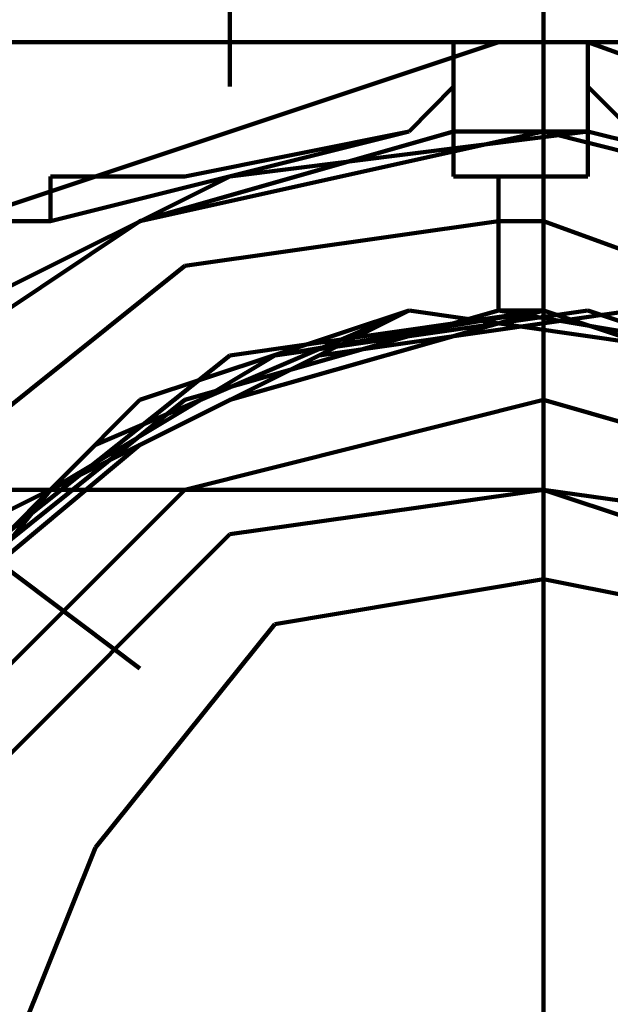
# Model space of a CAD drawing. Header units: inches. Extents: x -1901 to 7725, y 4299 to 7113.
# Tile 154 of 180: x 2682.56 to 2688.13, y 6204.57 to 6213.86. Entities that reach past the tile are written whole.
import ezdxf

# ---------------------------------------------------------------- set-up
doc = ezdxf.new("R2010")
doc.units = ezdxf.units.IN
doc.header["$MEASUREMENT"] = 0
doc.layers.add('at_Entity', color=7, linetype='Continuous')

msp = doc.modelspace()

# ---------------------------------------------------------------- linework, layer by layer
at = {"layer": 'at_Entity', "color": 7, "lineweight": 211}
for p, q in [((2684.5454, 6213.2302), (2684.5454, 6217.4542)), ((2687.5026, 6214.0732), (2687.5026, 6213.6494)), ((2676.5213, 6213.6494), (2715.3797, 6213.6494)), ((2687.0788, 6213.6494), (2682.0119, 6211.959)), ((2686.6551, 6212.3827), (2686.6551, 6213.6494)), ((2686.6551, 6213.6494), (2687.9218, 6213.6494)), ((2687.9218, 6213.6494), (2686.6551, 6213.6494)), ((2687.5026, 6213.6494), (2687.5026, 6213.2302)), ((2687.5026, 6212.8065), (2687.5026, 6213.6494)), ((2687.9218, 6213.6494), (2687.9218, 6212.3827)), ((2692.5695, 6211.959), (2687.9218, 6213.6494)), ((2686.6551, 6213.2302), (2686.2359, 6212.8065)), ((2686.6551, 6213.2302), (2686.2359, 6212.8065)), ((2687.9218, 6213.2302), (2688.3456, 6212.8065)), ((2688.3456, 6212.8065), (2687.9218, 6213.2302)), ((2682.8549, 6211.959), (2686.2359, 6212.8065)), ((2686.6551, 6212.8065), (2683.6979, 6211.959)), ((2687.5026, 6212.8065), (2683.6979, 6211.959)), ((2684.1216, 6212.3827), (2686.2359, 6212.8065)), ((2687.9218, 6212.8065), (2684.5454, 6212.3827)), ((2687.9218, 6212.8065), (2686.6551, 6212.8065)), ((2687.5026, 6212.8065), (2687.5026, 6211.116)), ((2690.879, 6211.959), (2687.5026, 6212.8065)), ((2691.3028, 6211.959), (2687.9218, 6212.8065)), ((2684.5454, 6212.3827), (2681.1644, 6210.6922)), ((2682.8549, 6212.3827), (2684.1216, 6212.3827)), ((2682.8549, 6211.959), (2682.8549, 6212.3827)), ((2682.8549, 6211.959), (2682.8549, 6212.3827)), ((2683.6979, 6212.3827), (2684.1216, 6212.3827)), ((2687.0788, 6212.3827), (2686.6551, 6212.3827)), ((2687.9218, 6212.3827), (2686.6551, 6212.3827)), ((2687.0788, 6211.116), (2687.0788, 6212.3827)), ((2687.5026, 6212.3827), (2687.0788, 6212.3827)), ((2687.9218, 6212.3827), (2687.5026, 6212.3827)), ((2687.5026, 6212.3827), (2687.5026, 6211.116)), ((2682.8549, 6211.959), (2680.3214, 6211.959)), ((2682.8549, 6211.959), (2680.3214, 6211.959)), ((2683.6979, 6211.959), (2681.1644, 6210.273)), ((2683.6979, 6211.959), (2681.1644, 6210.273)), ((2687.0788, 6211.959), (2684.1216, 6211.5398)), ((2687.5026, 6211.959), (2687.0788, 6211.959)), ((2692.1457, 6210.273), (2687.5026, 6211.959)), ((2684.1216, 6211.5398), (2682.0119, 6209.8493)), ((2687.5026, 6211.116), (2687.5026, 6211.5398)), ((2686.2359, 6211.116), (2683.2787, 6209.8493)), ((2686.2359, 6211.116), (2683.6979, 6209.8493)), ((2686.2359, 6211.116), (2683.6979, 6209.8493)), ((2686.2359, 6211.116), (2683.6979, 6210.273)), ((2687.0788, 6211.116), (2684.1216, 6210.273)), ((2687.0788, 6211.116), (2684.1216, 6210.273)), ((2687.5026, 6211.116), (2684.5454, 6210.273)), ((2687.5026, 6211.116), (2684.5454, 6210.273)), ((2687.5026, 6211.116), (2684.5454, 6210.273)), ((2687.5026, 6211.116), (2684.5454, 6210.273)), ((2687.5026, 6211.116), (2684.5454, 6210.273)), ((2687.5026, 6211.116), (2684.5454, 6210.273)), ((2687.5026, 6211.116), (2684.5454, 6210.6922)), ((2687.5026, 6211.116), (2684.5454, 6210.273)), ((2687.5026, 6211.116), (2684.5454, 6210.273)), ((2687.5026, 6211.116), (2684.5454, 6210.273)), ((2687.5026, 6211.116), (2684.5454, 6210.6922)), ((2687.5026, 6211.116), (2684.5454, 6210.6922)), ((2687.5026, 6211.116), (2684.5454, 6210.273)), ((2687.5026, 6211.116), (2684.5454, 6210.273)), ((2687.5026, 6211.116), (2684.5454, 6210.273)), ((2687.5026, 6211.116), (2684.5454, 6210.273)), ((2687.5026, 6211.116), (2684.5454, 6210.273)), ((2687.5026, 6211.116), (2684.5454, 6210.273)), ((2687.5026, 6211.116), (2684.5454, 6210.273)), ((2687.5026, 6211.116), (2684.5454, 6210.273)), ((2687.5026, 6211.116), (2684.5454, 6210.273)), ((2687.5026, 6211.116), (2684.5454, 6210.273)), ((2687.5026, 6211.116), (2684.5454, 6210.273)), ((2687.5026, 6211.116), (2684.5454, 6210.273)), ((2687.5026, 6211.116), (2684.9691, 6210.6922)), ((2687.5026, 6211.116), (2684.9691, 6210.6922)), ((2687.5026, 6211.116), (2684.9691, 6210.6922)), ((2687.9218, 6211.116), (2684.9691, 6210.6922)), ((2687.5026, 6211.116), (2684.9691, 6210.6922)), ((2687.5026, 6211.116), (2684.9691, 6210.6922)), ((2687.9218, 6211.116), (2684.9691, 6210.6922)), ((2687.9218, 6211.116), (2684.9691, 6210.6922)), ((2687.5026, 6211.116), (2684.9691, 6210.6922)), ((2687.5026, 6211.116), (2684.9691, 6210.6922)), ((2687.5026, 6211.116), (2684.9691, 6210.6922)), ((2687.5026, 6211.116), (2684.9691, 6210.6922)), ((2687.5026, 6211.116), (2684.9691, 6210.6922)), ((2687.5026, 6211.116), (2684.9691, 6210.6922)), ((2688.3456, 6211.116), (2685.3883, 6210.6922)), ((2689.1885, 6210.6922), (2686.2359, 6211.116)), ((2689.1885, 6210.6922), (2686.2359, 6211.116)), ((2689.1885, 6210.6922), (2686.2359, 6211.116)), ((2689.1885, 6210.6922), (2686.2359, 6211.116)), ((2687.5026, 6211.116), (2687.0788, 6211.116)), ((2689.6123, 6210.6922), (2687.0788, 6211.116)), ((2689.6123, 6210.6922), (2687.0788, 6211.116)), ((2687.5026, 6209.8493), (2687.5026, 6211.116)), ((2690.036, 6210.273), (2687.5026, 6211.116)), ((2690.036, 6210.273), (2687.5026, 6211.116)), ((2690.036, 6210.273), (2687.5026, 6211.116)), ((2690.036, 6210.273), (2687.5026, 6211.116)), ((2690.036, 6210.273), (2687.5026, 6211.116)), ((2690.036, 6210.273), (2687.5026, 6211.116)), ((2690.036, 6210.273), (2687.5026, 6211.116)), ((2690.036, 6210.273), (2687.5026, 6211.116)), ((2690.036, 6210.273), (2687.5026, 6211.116)), ((2690.036, 6210.273), (2687.5026, 6211.116)), ((2690.036, 6210.273), (2687.5026, 6211.116)), ((2690.036, 6210.273), (2687.5026, 6211.116)), ((2690.036, 6210.273), (2687.5026, 6211.116)), ((2690.036, 6210.273), (2687.5026, 6211.116)), ((2690.036, 6210.273), (2687.5026, 6211.116)), ((2690.036, 6210.273), (2687.5026, 6211.116)), ((2690.036, 6210.273), (2687.5026, 6211.116)), ((2690.036, 6210.273), (2687.5026, 6211.116)), ((2690.036, 6210.273), (2687.5026, 6211.116)), ((2690.036, 6210.273), (2687.5026, 6211.116)), ((2690.036, 6210.273), (2687.5026, 6211.116)), ((2690.036, 6210.273), (2687.5026, 6211.116)), ((2690.036, 6210.273), (2687.5026, 6211.116)), ((2690.036, 6210.273), (2687.5026, 6211.116)), ((2690.036, 6210.273), (2687.5026, 6211.116)), ((2690.036, 6210.273), (2687.5026, 6211.116)), ((2690.036, 6210.273), (2687.5026, 6211.116)), ((2690.036, 6210.273), (2687.5026, 6211.116)), ((2690.036, 6210.273), (2687.5026, 6211.116)), ((2690.036, 6210.273), (2687.5026, 6211.116)), ((2690.036, 6210.273), (2687.5026, 6211.116)), ((2690.036, 6210.273), (2687.5026, 6211.116)), ((2690.036, 6210.273), (2687.5026, 6211.116)), ((2690.036, 6210.273), (2687.5026, 6211.116)), ((2690.036, 6210.273), (2687.5026, 6211.116)), ((2690.036, 6210.273), (2687.5026, 6211.116)), ((2690.4598, 6210.273), (2687.9218, 6211.116)), ((2690.4598, 6210.273), (2687.9218, 6211.116)), ((2690.4598, 6210.273), (2687.9218, 6211.116)), ((2684.5454, 6210.6922), (2682.4311, 6209.0063)), ((2684.5454, 6210.6922), (2682.4311, 6209.0063)), ((2684.5454, 6210.6922), (2682.4311, 6209.0063)), ((2684.9691, 6210.6922), (2682.8549, 6209.4255)), ((2684.9691, 6210.6922), (2682.8549, 6209.4255)), ((2684.9691, 6210.6922), (2682.8549, 6209.4255)), ((2684.9691, 6210.6922), (2682.8549, 6209.4255)), ((2684.9691, 6210.6922), (2682.8549, 6209.4255)), ((2684.9691, 6210.6922), (2682.8549, 6209.4255)), ((2684.9691, 6210.6922), (2682.8549, 6209.4255)), ((2684.9691, 6210.6922), (2682.8549, 6209.4255)), ((2684.9691, 6210.6922), (2682.8549, 6209.4255)), ((2684.9691, 6210.6922), (2682.8549, 6209.4255)), ((2685.3883, 6210.6922), (2682.8549, 6209.4255)), ((2684.9691, 6210.6922), (2682.8549, 6209.4255)), ((2684.9691, 6210.6922), (2682.8549, 6209.4255)), ((2684.9691, 6210.6922), (2682.8549, 6209.4255)), ((2684.9691, 6210.6922), (2682.8549, 6209.4255)), ((2683.6979, 6210.273), (2681.5882, 6208.1588)), ((2684.5454, 6210.273), (2682.0119, 6209.0063)), ((2684.5454, 6210.273), (2682.0119, 6209.0063)), ((2684.5454, 6210.273), (2682.0119, 6209.0063)), ((2684.5454, 6210.273), (2682.0119, 6209.0063)), ((2684.5454, 6210.273), (2682.0119, 6209.0063)), ((2684.5454, 6210.273), (2682.0119, 6209.0063)), ((2684.5454, 6210.273), (2682.0119, 6209.0063)), ((2684.1216, 6210.273), (2682.0119, 6208.5825)), ((2684.5454, 6210.273), (2682.0119, 6209.0063)), ((2684.5454, 6210.273), (2682.0119, 6209.0063)), ((2684.1216, 6210.273), (2682.0119, 6208.5825)), ((2684.5454, 6210.273), (2682.0119, 6209.0063)), ((2684.5454, 6210.273), (2682.0119, 6209.0063)), ((2684.5454, 6210.273), (2682.0119, 6209.0063)), ((2684.5454, 6210.273), (2682.0119, 6209.0063)), ((2684.5454, 6210.273), (2682.0119, 6209.0063)), ((2684.5454, 6210.273), (2682.0119, 6209.0063)), ((2684.5454, 6210.273), (2682.0119, 6209.0063)), ((2684.5454, 6210.273), (2682.0119, 6209.0063)), ((2684.5454, 6210.273), (2682.0119, 6209.0063)), ((2684.5454, 6210.273), (2682.0119, 6209.0063)), ((2684.5454, 6210.273), (2682.0119, 6209.0063)), ((2684.5454, 6210.273), (2682.0119, 6209.0063)), ((2687.5026, 6210.273), (2684.1216, 6209.4255)), ((2690.4598, 6209.4255), (2687.5026, 6210.273)), ((2683.2787, 6209.8493), (2681.1644, 6207.7396)), ((2683.6979, 6209.8493), (2681.1644, 6207.7396)), ((2683.6979, 6209.8493), (2681.1644, 6207.7396)), ((2687.5026, 6209.8493), (2687.5026, 6203.9348)), ((2687.5026, 6209.4255), (2676.5213, 6209.4255)), ((2682.8549, 6209.4255), (2680.7452, 6207.3158)), ((2682.8549, 6209.4255), (2681.1644, 6207.7396)), ((2682.8549, 6209.4255), (2681.1644, 6207.7396)), ((2682.8549, 6209.4255), (2681.1644, 6207.7396)), ((2682.8549, 6209.4255), (2681.1644, 6207.7396)), ((2682.8549, 6209.4255), (2681.1644, 6207.7396)), ((2682.8549, 6209.4255), (2681.1644, 6207.3158)), ((2682.8549, 6209.4255), (2681.1644, 6207.3158)), ((2682.8549, 6209.4255), (2681.1644, 6207.7396)), ((2682.8549, 6209.4255), (2681.1644, 6207.7396)), ((2682.8549, 6209.4255), (2681.1644, 6207.3158)), ((2682.8549, 6209.4255), (2681.1644, 6207.7396)), ((2682.8549, 6209.4255), (2681.1644, 6207.7396)), ((2682.8549, 6209.4255), (2681.1644, 6207.7396)), ((2682.8549, 6209.4255), (2681.1644, 6207.7396)), ((2684.1216, 6209.4255), (2681.5882, 6206.8921)), ((2687.5026, 6209.4255), (2684.5454, 6209.0063)), ((2690.036, 6208.5825), (2687.5026, 6209.4255)), ((2690.4598, 6209.0063), (2687.5026, 6209.4255)), ((2683.6979, 6207.7396), (2682.0119, 6209.0063)), ((2684.5454, 6209.0063), (2682.0119, 6206.4683)), ((2687.5026, 6208.5825), (2684.9691, 6208.1588)), ((2689.6123, 6208.1588), (2687.5026, 6208.5825)), ((2684.9691, 6208.1588), (2683.2787, 6206.0491)), ((2683.2787, 6206.0491), (2682.4311, 6203.9348))]:
    msp.add_line(p, q, dxfattribs=at)

doc.saveas('drawing.dxf')
